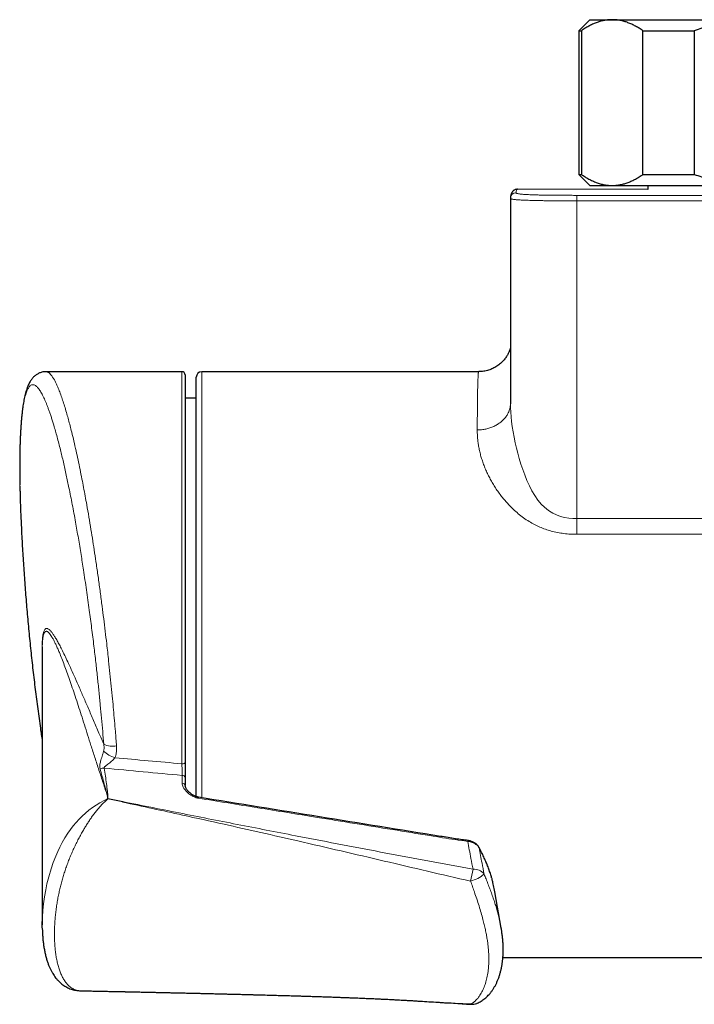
# Model space of a CAD drawing. Header units: millimetres. Extents: x 8 to 2427, y 12 to 2587.
# Tile 6 of 153: x 987 to 1048, y 524 to 613. Entities that reach past the tile are written whole.
import ezdxf

# ---------------------------------------------------------------- set-up
doc = ezdxf.new("R2010")
doc.units = ezdxf.units.MM

msp = doc.modelspace()

# ---------------------------------------------------------------- linework, layer by layer
at = {"color": 7, "linetype": 'Continuous', "lineweight": 30}
for p, q in [((1038.774, 613.129), (1037.774, 612.129)), ((1038.774, 613.129), (1040.783, 613.129)), ((1040.783, 613.129), (1053.774, 613.129)), ((1037.774, 612.129), (1037.774, 599.129)), ((1037.774, 612.129), (1038, 612.129)), ((1038, 612.129), (1038, 599.129)), ((1043.567, 612.129), (1048.206, 612.129)), ((1043.567, 599.129), (1043.567, 612.129)), ((1048.206, 612.129), (1048.206, 599.129)), ((1037.774, 599.129), (1038.774, 598.129)), ((1037.774, 599.129), (1038, 599.129)), ((1043.567, 599.129), (1048.206, 599.129)), ((1044.024, 597.765), (1032.215, 597.784)), ((1032.216, 597.778), (1032.215, 597.778)), ((1038.774, 598.129), (1040.783, 598.129)), ((1040.783, 598.129), (1053.774, 598.129)), ((1044.024, 598.129), (1044.024, 597.764)), ((1031.586, 597.003), (1031.584, 596.965)), ((1001.874, 581.284), (989.586, 581.284)), ((1002.174, 580.984), (1002.174, 545.913)), ((1028.713, 581.284), (1003.674, 581.284)), ((1003.174, 542.836), (1003.174, 580.784)), ((1003.174, 578.889), (1002.174, 578.898)), ((989.245, 556.136), (989.245, 531.249)), ((1002.174, 544.546), (1002.174, 543.839)), ((995.167, 542.662), (995.167, 542.808)), ((996.536, 542.36), (995.19, 542.639)), ((1029.922, 535.373), (1029.916, 535.396)), ((1030.75, 530.943), (1030.174, 534.234)), ((1030.746, 530.96), (1030.749, 530.943)), ((1030.903, 528.284), (1064.97, 528.284)), ((992.727, 525.276), (992.733, 525.276)), ((1023.194, 524.348), (1023.643, 524.321))]:
    msp.add_line(p, q, dxfattribs=at)
at = {"color": 252, "linetype": 'Continuous', "lineweight": 0}
for p, q in [((1037.584, 597.237), (1037.584, 596.737)), ((1117.774, 597.237), (1037.584, 597.237)), ((1117.774, 596.737), (1037.584, 596.737)), ((1001.874, 545.811), (1001.874, 581.284)), ((1003.674, 581.284), (1003.674, 542.734)), ((1037.586, 566.57), (1037.586, 567.994)), ((1037.586, 567.994), (1082.813, 567.994)), ((1082.785, 566.57), (1037.586, 566.57)), ((1001.9, 544.05), (1001.9, 544.758)), ((1029.924, 535.364), (1029.919, 535.385))]:
    msp.add_line(p, q, dxfattribs=at)
at = {"color": 252, "linetype": 'Continuous', "lineweight": 0, "flags": 128}
for points in [[(1031.585, 578.386), (1031.59, 578.031), (1031.608, 577.627), (1031.64, 577.206), (1031.686, 576.766), (1031.747, 576.311), (1031.823, 575.837), (1031.915, 575.347), (1032.021, 574.846), (1032.131, 574.378), (1032.253, 573.9), (1032.388, 573.418), (1032.536, 572.93), (1032.699, 572.437), (1032.878, 571.943), (1033.077, 571.449), (1033.298, 570.959), (1033.524, 570.516), (1033.778, 570.086), (1034.068, 569.667), (1034.396, 569.275), (1034.621, 569.051), (1034.862, 568.844), (1035.126, 568.653), (1035.407, 568.485), (1035.755, 568.32), (1036.108, 568.194), (1036.472, 568.101), (1036.853, 568.038), (1037.238, 568.003), (1037.586, 567.994), (1037.586, 567.994), (1037.586, 567.994)], [(1002.174, 545.913), (1002.168, 545.893), (1002.151, 545.874), (1002.123, 545.856), (1002.086, 545.841), (1002.04, 545.828), (1001.989, 545.819), (1001.932, 545.813), (1001.874, 545.811)], [(989.255, 531.627), (989.261, 531.935), (989.298, 532.528), (989.359, 533.136), (989.444, 533.763), (989.555, 534.403), (989.671, 534.953), (989.831, 535.592), (990.039, 536.295), (990.237, 536.874), (990.467, 537.46), (990.643, 537.864), (990.84, 538.278), (991.057, 538.692), (991.302, 539.117), (991.57, 539.538), (991.801, 539.865), (992.045, 540.184), (992.305, 540.495), (992.577, 540.792), (992.864, 541.078), (993.157, 541.345), (993.466, 541.602), (993.786, 541.843), (994.113, 542.067), (994.445, 542.274), (994.907, 542.531), (995.167, 542.662), (995.167, 542.662), (995.167, 542.662)], [(1027.983, 524.076), (1028.009, 524.054), (1028.025, 524.05)]]:
    msp.add_lwpolyline(points, dxfattribs=at)
at = {"color": 7, "linetype": 'Continuous', "lineweight": 30, "flags": 128}
msp.add_lwpolyline([(1028.736, 538.25), (1028.74, 538.242), (1028.749, 538.21)], dxfattribs=at)
at = {"color": 252, "linetype": 'Continuous', "lineweight": 0}
for centre, radius, start, end in [((1032.084, 596.965), 0.5, 89.97603, 175.63739), ((995.636, 549.301), 1.91, 244.33823, 279.85237), ((996.606, 548.897), 2.665, 227.01906, 252.81622), ((994.872, 543.698), 1.712, 90.41469, 103.54302), ((1001.919, 544.5), 0.259, 10.42114, 94.22584), ((1001.919, 543.792), 0.259, 10.42114, 94.22584), ((1030.163, 538.483), 2.462, 170.91648, 172.94302), ((1028.332, 535.185), 1.084, 36.18884, 96.85128), ((1044.333, 532.426), 16.581, 166.62301, 170.42469), ((1027.001, 538.544), 3.501, 286.29704, 309.05676), ((1028.161, 525.096), 1.035, 260.13372, 291.71705)]:
    msp.add_arc(centre, radius, start, end, dxfattribs=at)
at = {"color": 7, "linetype": 'Continuous', "lineweight": 30}
for centre, radius, start, end in [((1001.874, 580.984), 0.3, 360, 90), ((1003.674, 580.784), 0.5, 90, 180), ((1028.097, 525.248), 1.2, 266.55568, 291.88246)]:
    msp.add_arc(centre, radius, start, end, dxfattribs=at)
at = {"color": 252, "linetype": 'Continuous', "lineweight": 0}
for centre, major_axis, ratio, start_param, end_param in [((1134.637, 554.784), (311.723, -18.806), 0.059895, 4.254464, 4.276046), ((1134.55, 554.08), (311.722, -19.521), 0.062137, 4.251619, 4.276728)]:
    msp.add_ellipse(centre, major_axis=major_axis, ratio=ratio, start_param=start_param, end_param=end_param, dxfattribs=at)
at = {"color": 7, "linetype": 'Continuous', "lineweight": 30}
for points, knots in [([(1040.783, 613.129), (1040.751, 613.129), (1040.606, 613.127), (1040.35, 613.109), (1040.013, 613.055), (1039.676, 612.971), (1039.339, 612.858), (1039.002, 612.716), (1038.665, 612.546), (1038.33, 612.352), (1038.11, 612.203), (1038, 612.129)], [0, 0, 0, 0, 0.034085, 0.152699, 0.271315, 0.390844, 0.510376, 0.632431, 0.75449, 0.877243, 1, 1, 1, 1]), ([(1043.567, 612.129), (1043.457, 612.203), (1043.236, 612.352), (1042.9, 612.547), (1042.56, 612.719), (1042.213, 612.864), (1041.862, 612.98), (1041.505, 613.065), (1041.145, 613.119), (1040.904, 613.125), (1040.783, 613.129)], [0, 0, 0, 0, 0.122973, 0.245942, 0.369581, 0.493217, 0.619375, 0.745529, 0.872765, 1, 1, 1, 1]), ([(1053.774, 613.129), (1053.541, 613.126), (1053.077, 613.119), (1052.379, 613.069), (1051.683, 612.989), (1050.984, 612.877), (1050.285, 612.733), (1049.585, 612.56), (1048.891, 612.36), (1048.435, 612.206), (1048.206, 612.129)], [0, 0, 0, 0, 0.1226185, 0.2452381, 0.3688779, 0.4925208, 0.6189959, 0.7454751, 0.8727355, 1, 1, 1, 1]), ([(1038, 599.129), (1038.11, 599.054), (1038.331, 598.905), (1038.667, 598.71), (1039.007, 598.539), (1039.353, 598.394), (1039.705, 598.278), (1040.062, 598.193), (1040.422, 598.139), (1040.663, 598.132), (1040.783, 598.129)], [0, 0, 0, 0, 0.122973, 0.245942, 0.369581, 0.493217, 0.619375, 0.745529, 0.872765, 1, 1, 1, 1]), ([(1040.783, 598.129), (1040.816, 598.129), (1040.96, 598.13), (1041.217, 598.149), (1041.554, 598.203), (1041.891, 598.287), (1042.228, 598.4), (1042.565, 598.542), (1042.902, 598.712), (1043.237, 598.906), (1043.457, 599.054), (1043.567, 599.129)], [0, 0, 0, 0, 0.034085, 0.152699, 0.271315, 0.390844, 0.510376, 0.632431, 0.75449, 0.877243, 1, 1, 1, 1]), ([(1048.206, 599.129), (1048.427, 599.054), (1048.868, 598.905), (1049.541, 598.71), (1050.221, 598.539), (1050.914, 598.394), (1051.617, 598.278), (1052.331, 598.193), (1053.051, 598.139), (1053.533, 598.132), (1053.774, 598.129)], [0, 0, 0, 0, 0.122973, 0.245942, 0.369581, 0.493217, 0.619375, 0.745529, 0.872765, 1, 1, 1, 1]), ([(1032.216, 597.783), (1032.198, 597.783), (1032.151, 597.784), (1032.07, 597.768), (1031.98, 597.737), (1031.901, 597.693), (1031.835, 597.641), (1031.78, 597.585), (1031.735, 597.527), (1031.699, 597.465), (1031.668, 597.401), (1031.642, 597.33), (1031.62, 597.247), (1031.601, 597.144), (1031.59, 597.063), (1031.587, 597.009), (1031.586, 597.003)], [0, 0, 0, 0, 0.029919, 0.082214, 0.133909, 0.185611, 0.237986, 0.292247, 0.35012, 0.41377, 0.485966, 0.570567, 0.673516, 0.804851, 0.979886, 1, 1, 1, 1]), ([(1031.584, 596.964), (1031.584, 594.591), (1031.584, 589.788), (1031.585, 583.596), (1031.585, 579.776), (1031.585, 578.386)], [0, 0, 0, 0, 0.383163, 0.775447, 1, 1, 1, 1]), ([(1031.585, 583.438), (1031.583, 583.432), (1031.575, 583.402), (1031.555, 583.339), (1031.523, 583.246), (1031.484, 583.144), (1031.437, 583.033), (1031.379, 582.913), (1031.309, 582.783), (1031.225, 582.646), (1031.127, 582.504), (1031.015, 582.36), (1030.889, 582.218), (1030.751, 582.081), (1030.601, 581.951), (1030.441, 581.83), (1030.272, 581.719), (1030.095, 581.619), (1029.911, 581.531), (1029.713, 581.453), (1029.504, 581.388), (1029.284, 581.336), (1029.064, 581.303), (1028.873, 581.285), (1028.757, 581.286), (1028.713, 581.286)], [0, 0, 0, 0, 0.007784, 0.041761, 0.075613, 0.109925, 0.145453, 0.182829, 0.222491, 0.26459, 0.308946, 0.355135, 0.402665, 0.45111, 0.50016, 0.549604, 0.59931, 0.64919, 0.699189, 0.749272, 0.804888, 0.860001, 0.914466, 0.968316, 1, 1, 1, 1]), ([(989.587, 581.282), (989.564, 581.283), (989.49, 581.285), (989.364, 581.27), (989.212, 581.241), (989.067, 581.196), (988.929, 581.138), (988.799, 581.069), (988.679, 580.989), (988.566, 580.901), (988.461, 580.803), (988.363, 580.697), (988.27, 580.58), (988.181, 580.451), (988.096, 580.307), (988.012, 580.143), (987.929, 579.954), (987.849, 579.738), (987.774, 579.499), (987.705, 579.245), (987.644, 578.981), (987.591, 578.719), (987.544, 578.453), (987.501, 578.179), (987.46, 577.885), (987.423, 577.577), (987.389, 577.259), (987.358, 576.93), (987.33, 576.592), (987.306, 576.244), (987.284, 575.884), (987.265, 575.511), (987.249, 575.127), (987.235, 574.732), (987.224, 574.325), (987.215, 573.906), (987.209, 573.475), (987.206, 573.035), (987.205, 572.584), (987.207, 572.124), (987.212, 571.651), (987.216, 571.293), (987.22, 571.091), (987.221, 571.052)], [0, 0, 0, 0, 0.006398, 0.020854, 0.035214, 0.049553, 0.063973, 0.078596, 0.093566, 0.109056, 0.12528, 0.142496, 0.161024, 0.181265, 0.203709, 0.228677, 0.25741, 0.289232, 0.32302, 0.356762, 0.389602, 0.421582, 0.44945, 0.478787, 0.509055, 0.538922, 0.568428, 0.59759, 0.626407, 0.654863, 0.683337, 0.711807, 0.740159, 0.768428, 0.796649, 0.824855, 0.853075, 0.881333, 0.909265, 0.93729, 0.965378, 0.993486, 1, 1, 1, 1]), ([(987.223, 570.932), (987.225, 570.846), (987.227, 570.719), (987.23, 570.588), (987.231, 570.544)], [0, 0, 0, 0, 0.668926, 1, 1, 1, 1]), ([(987.232, 570.533), (987.233, 570.483), (987.238, 570.222), (987.252, 569.736), (987.273, 569.076), (987.3, 568.362), (987.324, 567.8), (987.341, 567.458), (987.344, 567.388)], [0, 0, 0, 0, 0.05168, 0.264129, 0.477466, 0.690803, 0.936769, 1, 1, 1, 1]), ([(987.346, 567.388), (987.358, 567.127), (987.396, 566.279), (987.479, 564.843), (987.593, 563.08), (987.723, 561.319), (987.868, 559.558), (988.03, 557.799), (988.207, 556.041), (988.4, 554.285), (988.608, 552.53), (988.832, 550.778), (989.044, 549.219), (989.188, 548.245), (989.245, 547.854)], [0, 0, 0, 0, 0.039844, 0.129795, 0.219752, 0.309715, 0.399684, 0.489659, 0.579639, 0.669625, 0.759617, 0.849613, 0.939615, 1, 1, 1, 1]), ([(989.248, 556.401), (989.246, 556.332), (989.245, 556.247), (989.245, 556.152), (989.245, 556.136)], [0, 0, 0, 0, 0.821083, 1, 1, 1, 1]), ([(1002.174, 545.913), (1002.174, 545.843), (1002.174, 545.702), (1002.174, 545.482), (1002.174, 545.26), (1002.174, 545.045), (1002.174, 544.842), (1002.174, 544.675), (1002.174, 544.583), (1002.174, 544.546)], [0, 0, 0, 0, 0.147544, 0.299359, 0.446905, 0.598746, 0.745965, 0.89749, 1, 1, 1, 1]), ([(1003.388, 542.78), (1003.35, 542.788), (1003.277, 542.804), (1003.17, 542.837), (1003.064, 542.88), (1002.952, 542.934), (1002.837, 543.001), (1002.722, 543.08), (1002.607, 543.172), (1002.5, 543.271), (1002.404, 543.373), (1002.324, 543.474), (1002.261, 543.572), (1002.219, 543.656), (1002.2, 543.706), (1002.185, 543.762), (1002.177, 543.809), (1002.175, 543.849), (1002.175, 543.854)], [0, 0, 0, 0, 0.054991, 0.105553, 0.160447, 0.223778, 0.292322, 0.36623, 0.446471, 0.533425, 0.611487, 0.692915, 0.770055, 0.844117, 0.878664, 0.912655, 0.988714, 1, 1, 1, 1]), ([(995.167, 542.808), (995.167, 542.813), (995.165, 542.835), (995.157, 542.866), (995.15, 542.891), (995.148, 542.901)], [0, 0, 0, 0, 0.185058, 0.68031, 1, 1, 1, 1]), ([(995.167, 542.662), (995.168, 542.659), (995.168, 542.654), (995.172, 542.647), (995.179, 542.642), (995.185, 542.64), (995.189, 542.639), (995.19, 542.639)], [0, 0, 0, 0, 0.297265, 0.515586, 0.735337, 0.929538, 1, 1, 1, 1]), ([(1027.732, 538.871), (1027.564, 538.893), (1027.191, 538.941), (1026.594, 539.026), (1025.935, 539.133), (1018.193, 540.386), (1010.676, 541.602), (1003.388, 542.781)], [0, 0, 0, 0, 0.02062, 0.045703, 0.07337, 0.101811, 1, 1, 1, 1]), ([(1028.734, 538.249), (1028.73, 538.258), (1028.708, 538.302), (1028.656, 538.375), (1028.578, 538.468), (1028.486, 538.554), (1028.382, 538.632), (1028.267, 538.702), (1028.144, 538.762), (1028.013, 538.811), (1027.877, 538.847), (1027.782, 538.867), (1027.734, 538.871), (1027.732, 538.871)], [0, 0, 0, 0, 0.0276595, 0.1286715, 0.2331355, 0.3397897, 0.4463359, 0.5555258, 0.665099, 0.7743263, 0.885242, 0.9965486, 1, 1, 1, 1]), ([(1029.907, 535.422), (1029.893, 535.472), (1029.844, 535.656), (1029.742, 535.973), (1029.601, 536.374), (1029.443, 536.777), (1029.269, 537.182), (1029.077, 537.591), (1028.901, 537.943), (1028.783, 538.159), (1028.74, 538.238)], [0, 0, 0, 0, 0.052962, 0.192705, 0.333656, 0.476012, 0.619971, 0.765753, 0.914386, 1, 1, 1, 1]), ([(1029.917, 535.392), (1029.917, 535.391), (1029.918, 535.389), (1029.919, 535.387), (1029.919, 535.385)], [0, 0, 0, 0, 0.269736, 1, 1, 1, 1]), ([(1030.171, 534.233), (1030.155, 534.326), (1030.109, 534.599), (1030.024, 534.977), (1029.95, 535.265), (1029.924, 535.364)], [0, 0, 0, 0, 0.250972, 0.742226, 1, 1, 1, 1]), ([(989.25, 530.961), (989.248, 531.03), (989.242, 531.247), (989.249, 531.473), (989.255, 531.627)], [0, 0, 0, 0, 0.318485, 1, 1, 1, 1]), ([(989.249, 530.948), (989.252, 530.83), (989.258, 530.569), (989.282, 530.174), (989.319, 529.766), (989.369, 529.374), (989.431, 528.997), (989.506, 528.635), (989.592, 528.287), (989.688, 527.965), (989.79, 527.673), (989.895, 527.412), (990.006, 527.17), (990.125, 526.946), (990.25, 526.739), (990.381, 526.547), (990.524, 526.363), (990.679, 526.189), (990.847, 526.024), (991.016, 525.882), (991.189, 525.755), (991.367, 525.644), (991.557, 525.544), (991.751, 525.461), (991.95, 525.392), (992.153, 525.339), (992.343, 525.304), (992.521, 525.284), (992.645, 525.274), (992.715, 525.274), (992.727, 525.274)], [0, 0, 0, 0, 0.045177, 0.100466, 0.15457, 0.207556, 0.259492, 0.310436, 0.360454, 0.410279, 0.452289, 0.492053, 0.529757, 0.565593, 0.599755, 0.632439, 0.66384, 0.697458, 0.72982, 0.761087, 0.788227, 0.817171, 0.845319, 0.872872, 0.900042, 0.927024, 0.953972, 0.973917, 0.995602, 1, 1, 1, 1]), ([(1028.543, 524.136), (1028.56, 524.142), (1028.633, 524.169), (1028.762, 524.232), (1028.931, 524.325), (1029.102, 524.437), (1029.268, 524.564), (1029.431, 524.705), (1029.588, 524.862), (1029.741, 525.035), (1029.888, 525.223), (1030.028, 525.427), (1030.161, 525.646), (1030.285, 525.879), (1030.4, 526.127), (1030.505, 526.387), (1030.6, 526.66), (1030.683, 526.945), (1030.755, 527.241), (1030.815, 527.548), (1030.863, 527.865), (1030.899, 528.191), (1030.922, 528.525), (1030.933, 528.866), (1030.93, 529.213), (1030.915, 529.569), (1030.887, 529.932), (1030.847, 530.302), (1030.8, 530.644), (1030.761, 530.865), (1030.745, 530.96)], [0, 0, 0, 0, 0.007774, 0.03309, 0.061788, 0.091173, 0.121415, 0.152605, 0.184812, 0.218068, 0.252371, 0.287678, 0.323917, 0.360994, 0.398802, 0.437166, 0.476125, 0.515669, 0.555705, 0.596142, 0.636887, 0.677854, 0.718963, 0.76014, 0.801318, 0.842742, 0.884779, 0.926819, 0.968727, 1, 1, 1, 1]), ([(992.733, 525.273), (992.855, 525.271), (993.174, 525.264), (993.673, 525.254), (994.213, 525.243), (994.703, 525.233), (995.143, 525.224), (995.533, 525.216), (995.872, 525.209), (996.162, 525.203), (996.392, 525.198), (996.569, 525.195), (996.696, 525.192), (996.788, 525.19), (996.854, 525.189), (996.911, 525.187), (996.993, 525.186), (997.119, 525.183), (997.294, 525.179), (997.502, 525.175), (997.726, 525.17), (997.955, 525.165), (998.468, 525.154), (999.034, 525.142), (999.651, 525.128), (1000.031, 525.12), (1000.408, 525.112), (1000.776, 525.103), (1001.091, 525.096), (1001.342, 525.091), (1001.525, 525.086), (1001.68, 525.083), (1001.83, 525.08), (1001.996, 525.076), (1002.194, 525.071), (1002.435, 525.066), (1002.719, 525.059), (1003.048, 525.051), (1003.399, 525.043), (1003.753, 525.035), (1004.157, 525.025), (1004.599, 525.015), (1005.071, 525.003), (1005.502, 524.993), (1005.915, 524.983), (1006.341, 524.972), (1006.804, 524.96), (1007.218, 524.95), (1007.571, 524.941), (1007.834, 524.934), (1008.071, 524.928), (1008.268, 524.922), (1008.423, 524.918), (1008.545, 524.915), (1008.66, 524.912), (1008.798, 524.908), (1008.974, 524.904), (1009.185, 524.898), (1009.785, 524.882), (1010.757, 524.855), (1011.765, 524.825), (1012.435, 524.805), (1012.76, 524.795), (1013.054, 524.786), (1013.309, 524.778), (1013.544, 524.771), (1013.807, 524.762), (1014.13, 524.752), (1014.517, 524.739), (1014.944, 524.725), (1015.403, 524.709), (1015.806, 524.695), (1016.126, 524.683), (1016.335, 524.675), (1016.49, 524.67), (1016.611, 524.665), (1016.73, 524.661), (1016.879, 524.655), (1017.065, 524.648), (1017.284, 524.64), (1017.53, 524.63), (1017.79, 524.62), (1018.051, 524.609), (1018.304, 524.599), (1018.652, 524.584), (1019.084, 524.565), (1019.568, 524.544), (1019.982, 524.524), (1020.326, 524.508), (1020.629, 524.493), (1020.896, 524.479), (1021.153, 524.466), (1021.421, 524.451), (1021.725, 524.435), (1022.067, 524.416), (1022.439, 524.395), (1022.886, 524.369), (1023.291, 524.344), (1023.562, 524.324), (1023.643, 524.319)], [0, 0, 0, 0, 0.011885, 0.031032, 0.048545, 0.064429, 0.078685, 0.091318, 0.102329, 0.111722, 0.119498, 0.124744, 0.12887, 0.131875, 0.133761, 0.1352, 0.137499, 0.141741, 0.147443, 0.154513, 0.161898, 0.169296, 0.176707, 0.211807, 0.224281, 0.236619, 0.248822, 0.260893, 0.272436, 0.279461, 0.285382, 0.290203, 0.294569, 0.299938, 0.306365, 0.313848, 0.323297, 0.334019, 0.345835, 0.357388, 0.368396, 0.38511, 0.400396, 0.414258, 0.426966, 0.4406, 0.455596, 0.471947, 0.480865, 0.489811, 0.497527, 0.50389, 0.508903, 0.512568, 0.515721, 0.520149, 0.525874, 0.532893, 0.540557, 0.58413, 0.627266, 0.638322, 0.649133, 0.658717, 0.666894, 0.673822, 0.681471, 0.692396, 0.705148, 0.71902, 0.733819, 0.749531, 0.758035, 0.764786, 0.769762, 0.77301, 0.776504, 0.781313, 0.787432, 0.794411, 0.802546, 0.811193, 0.81959, 0.827737, 0.835636, 0.853271, 0.869511, 0.882305, 0.893292, 0.902845, 0.91167, 0.919103, 0.927758, 0.937627, 0.948704, 0.96098, 0.973723, 0.992114, 1, 1, 1, 1]), ([(1023.198, 524.347), (1023.742, 524.313), (1025.35, 524.211), (1026.959, 524.115), (1028.025, 524.051)], [0, 0, 0, 0, 0.338004, 1, 1, 1, 1])]:
    msp.add_open_spline(points, degree=3, knots=knots, dxfattribs=at)
at = {"color": 252, "linetype": 'Continuous', "lineweight": 0}
for points, knots in [([(1032.215, 597.778), (1032.206, 597.779), (1032.175, 597.784), (1032.138, 597.734), (1032.102, 597.635), (1032.09, 597.522), (1032.084, 597.465)], [0, 0, 0, 0, 0.134187, 0.422715, 0.711308, 1, 1, 1, 1]), ([(1037.584, 596.737), (1037.584, 596.737), (1037.364, 596.737), (1036.924, 596.738), (1036.318, 596.74), (1035.794, 596.743), (1035.354, 596.746), (1034.967, 596.75), (1034.607, 596.755), (1034.274, 596.761), (1033.95, 596.767), (1033.636, 596.774), (1033.336, 596.783), (1033.053, 596.792), (1032.794, 596.803), (1032.562, 596.814), (1032.358, 596.826), (1032.182, 596.839), (1032.034, 596.853), (1031.908, 596.867), (1031.804, 596.882), (1031.716, 596.898), (1031.641, 596.918), (1031.593, 596.941), (1031.584, 596.957), (1031.584, 596.965), (1031.584, 596.965)], [0, 0, 0, 0, 0.000006, 0.066783, 0.133738, 0.184581, 0.227102, 0.269761, 0.305759, 0.341751, 0.37814, 0.414523, 0.451972, 0.489415, 0.527655, 0.565898, 0.60429, 0.643176, 0.682071, 0.721364, 0.764202, 0.807205, 0.859032, 0.92939, 0.999994, 1, 1, 1, 1]), ([(1031.585, 578.42), (1031.585, 580.48), (1031.585, 584.601), (1031.584, 590.783), (1031.584, 594.905), (1031.584, 596.965)], [0, 0, 0, 0, 0.333333, 0.666662, 1, 1, 1, 1]), ([(1032.084, 597.465), (1032.086, 597.458), (1032.089, 597.444), (1032.126, 597.423), (1032.193, 597.402), (1032.288, 597.382), (1032.403, 597.365), (1032.527, 597.35), (1032.679, 597.335), (1032.863, 597.321), (1033.081, 597.308), (1033.332, 597.295), (1033.615, 597.284), (1033.925, 597.274), (1034.256, 597.266), (1034.603, 597.259), (1034.961, 597.253), (1035.387, 597.248), (1035.884, 597.243), (1036.448, 597.24), (1037.016, 597.238), (1037.395, 597.238), (1037.584, 597.238)], [0, 0, 0, 0, 0.062514, 0.125018, 0.187524, 0.250021, 0.291692, 0.33336, 0.375023, 0.416686, 0.458344, 0.5, 0.541656, 0.583313, 0.624977, 0.666639, 0.708306, 0.749977, 0.812475, 0.874981, 0.937486, 1, 1, 1, 1]), ([(989.587, 581.277), (989.606, 581.279), (989.671, 581.285), (989.785, 581.231), (989.928, 581.121), (990.069, 580.962), (990.207, 580.764), (990.34, 580.537), (990.469, 580.288), (990.615, 579.971), (990.779, 579.574), (990.957, 579.096), (991.131, 578.582), (991.301, 578.043), (991.463, 577.493), (991.616, 576.941), (991.762, 576.391), (991.925, 575.747), (992.105, 574.997), (992.297, 574.159), (992.482, 573.306), (992.659, 572.454), (992.825, 571.621), (992.98, 570.815), (993.125, 570.036), (993.286, 569.146), (993.461, 568.139), (993.643, 567.044), (993.817, 565.961), (993.981, 564.901), (994.148, 563.779), (994.319, 562.593), (994.492, 561.333), (994.653, 560.112), (994.803, 558.934), (994.941, 557.804), (995.06, 556.789), (995.162, 555.893), (995.261, 554.994), (995.37, 553.97), (995.487, 552.823), (995.594, 551.729), (995.69, 550.689), (995.777, 549.706), (995.851, 548.834), (995.912, 548.072), (995.946, 547.637), (995.963, 547.419)], [0, 0, 0, 0, 0.0109008, 0.037445, 0.0614108, 0.0853767, 0.1087626, 0.1287252, 0.1486945, 0.1686571, 0.1953375, 0.2220179, 0.2461037, 0.2701895, 0.2936909, 0.313601, 0.3335178, 0.3534279, 0.3800328, 0.4066377, 0.4306506, 0.4546634, 0.4780916, 0.4978184, 0.5175517, 0.5372786, 0.5636337, 0.5899888, 0.6137721, 0.6375553, 0.6607576, 0.6874003, 0.7140591, 0.7407017, 0.763907, 0.787123, 0.8103282, 0.826087, 0.8418458, 0.8651603, 0.8884856, 0.9118, 0.9320478, 0.9523028, 0.9725505, 0.9862753, 1, 1, 1, 1]), ([(1028.585, 576.016), (1028.586, 576.232), (1028.588, 576.664), (1028.592, 577.265), (1028.596, 577.833), (1028.601, 578.362), (1028.607, 578.854), (1028.614, 579.304), (1028.621, 579.713), (1028.629, 580.065), (1028.638, 580.365), (1028.647, 580.617), (1028.657, 580.83), (1028.667, 580.992), (1028.676, 581.111), (1028.686, 581.196), (1028.696, 581.252), (1028.705, 581.281), (1028.711, 581.282), (1028.713, 581.283)], [0, 0, 0, 0, 0.064566, 0.129447, 0.19444, 0.260104, 0.325886, 0.39235, 0.458935, 0.525853, 0.5867, 0.647546, 0.708768, 0.769989, 0.819471, 0.868952, 0.918634, 0.968317, 1, 1, 1, 1]), ([(994.809, 547.58), (994.778, 547.963), (994.714, 548.737), (994.609, 549.922), (994.494, 551.144), (994.37, 552.394), (994.234, 553.678), (994.111, 554.788), (994.003, 555.72), (993.912, 556.488), (993.815, 557.278), (993.713, 558.089), (993.608, 558.898), (993.495, 559.744), (993.374, 560.625), (993.244, 561.54), (993.111, 562.446), (992.985, 563.281), (992.866, 564.043), (992.753, 564.758), (992.634, 565.484), (992.51, 566.223), (992.385, 566.949), (992.252, 567.701), (992.111, 568.472), (991.963, 569.261), (991.813, 570.031), (991.672, 570.728), (991.542, 571.356), (991.418, 571.937), (991.29, 572.518), (991.158, 573.099), (991.026, 573.661), (990.887, 574.231), (990.742, 574.805), (990.591, 575.377), (990.441, 575.921), (990.303, 576.394), (990.178, 576.802), (990.067, 577.153), (989.956, 577.486), (989.848, 577.795), (989.743, 578.081), (989.641, 578.344), (989.54, 578.59), (989.437, 578.824), (989.334, 579.044), (989.23, 579.248), (989.127, 579.431), (989.026, 579.593), (988.927, 579.733), (988.826, 579.856), (988.725, 579.957), (988.623, 580.035), (988.524, 580.085), (988.422, 580.11), (988.32, 580.104), (988.216, 580.061), (988.117, 579.981), (988.029, 579.873), (987.951, 579.746), (987.881, 579.604), (987.813, 579.434), (987.745, 579.232), (987.682, 579.004), (987.618, 578.737), (987.557, 578.427), (987.497, 578.068), (987.443, 577.675), (987.398, 577.28), (987.36, 576.893), (987.329, 576.51), (987.3, 576.094), (987.274, 575.642), (987.252, 575.168), (987.233, 574.647), (987.219, 574.076), (987.209, 573.451), (987.205, 572.798), (987.207, 572.169), (987.213, 571.571), (987.22, 571.045), (987.228, 570.693), (987.232, 570.533)], [0, 0, 0, 0, 0.016954, 0.034313, 0.051712, 0.069891, 0.088115, 0.106759, 0.117407, 0.128065, 0.139737, 0.151409, 0.163129, 0.174849, 0.18836, 0.201872, 0.215457, 0.229043, 0.239786, 0.250539, 0.262316, 0.274092, 0.285917, 0.297742, 0.311374, 0.325006, 0.338713, 0.35242, 0.363265, 0.37412, 0.386008, 0.397896, 0.409833, 0.42177, 0.435533, 0.449296, 0.463136, 0.476976, 0.487456, 0.497936, 0.50845, 0.518964, 0.528924, 0.538883, 0.548872, 0.55886, 0.569595, 0.58033, 0.591101, 0.601873, 0.612686, 0.62351, 0.635364, 0.647218, 0.659123, 0.671028, 0.684756, 0.698483, 0.71229, 0.726097, 0.73679, 0.747492, 0.759214, 0.770937, 0.782709, 0.794481, 0.808056, 0.82163, 0.835283, 0.848936, 0.859503, 0.870078, 0.881661, 0.893244, 0.904876, 0.916508, 0.92992, 0.943333, 0.956821, 0.97031, 0.9808, 0.991299, 1, 1, 1, 1]), ([(1028.585, 576.016), (1028.716, 576.02), (1028.978, 576.028), (1029.364, 576.091), (1029.737, 576.192), (1030.091, 576.331), (1030.418, 576.506), (1030.714, 576.714), (1030.974, 576.951), (1031.192, 577.213), (1031.366, 577.496), (1031.491, 577.795), (1031.571, 578.105), (1031.58, 578.315), (1031.585, 578.42)], [0, 0, 0, 0, 0.083333, 0.166667, 0.25, 0.333333, 0.416667, 0.5, 0.583333, 0.666667, 0.75, 0.833333, 0.916667, 1, 1, 1, 1]), ([(1037.586, 566.57), (1037.392, 566.573), (1037.003, 566.579), (1036.42, 566.633), (1035.838, 566.724), (1035.278, 566.854), (1034.743, 567.022), (1034.236, 567.222), (1033.745, 567.457), (1033.253, 567.737), (1032.766, 568.062), (1032.287, 568.433), (1031.836, 568.833), (1031.439, 569.231), (1031.091, 569.619), (1030.785, 569.993), (1030.5, 570.375), (1030.233, 570.766), (1029.986, 571.163), (1029.758, 571.566), (1029.551, 571.971), (1029.364, 572.378), (1029.195, 572.791), (1029.046, 573.208), (1028.917, 573.627), (1028.81, 574.041), (1028.725, 574.452), (1028.66, 574.855), (1028.615, 575.252), (1028.588, 575.64), (1028.586, 575.891), (1028.585, 576.016)], [0, 0, 0, 0, 0.033965, 0.068361, 0.102751, 0.137648, 0.169811, 0.202386, 0.234963, 0.267949, 0.305227, 0.34274, 0.380894, 0.419232, 0.451101, 0.482971, 0.515265, 0.547559, 0.58045, 0.613341, 0.646629, 0.679917, 0.713625, 0.748809, 0.783994, 0.819542, 0.855091, 0.891123, 0.927155, 0.963551, 1, 1, 1, 1]), ([(989.245, 555.596), (989.243, 555.667), (989.237, 555.83), (989.232, 556.107), (989.232, 556.423), (989.24, 556.741), (989.256, 557.027), (989.279, 557.272), (989.309, 557.48), (989.345, 557.651), (989.387, 557.79), (989.438, 557.905), (989.501, 557.994), (989.576, 558.048), (989.663, 558.061), (989.759, 558.034), (989.865, 557.965), (989.977, 557.861), (990.103, 557.714), (990.246, 557.517), (990.414, 557.256), (990.598, 556.942), (990.799, 556.57), (991.023, 556.133), (991.272, 555.625), (991.559, 555.017), (991.871, 554.336), (992.226, 553.546), (992.61, 552.677), (993.03, 551.712), (993.476, 550.684), (993.946, 549.591), (994.392, 548.553), (994.684, 547.87), (994.809, 547.58)], [0, 0, 0, 0, 0.0085305, 0.0195414, 0.0354923, 0.0515865, 0.0678397, 0.0842283, 0.1001251, 0.1161198, 0.1322103, 0.1483736, 0.1683358, 0.189825, 0.211404, 0.2353973, 0.2594666, 0.2835873, 0.3077556, 0.3381143, 0.3685328, 0.4035307, 0.4385854, 0.4745838, 0.5176609, 0.5607936, 0.6106599, 0.6605836, 0.7173915, 0.7742599, 0.8336931, 0.8943547, 0.9550701, 1, 1, 1, 1]), ([(995.148, 542.901), (995.015, 543.294), (994.75, 544.081), (994.372, 545.234), (994.006, 546.367), (993.667, 547.428), (993.351, 548.42), (993.057, 549.342), (992.772, 550.235), (992.494, 551.098), (992.225, 551.917), (991.964, 552.699), (991.714, 553.427), (991.472, 554.112), (991.24, 554.744), (991.015, 555.332), (990.817, 555.822), (990.645, 556.226), (990.496, 556.554), (990.354, 556.849), (990.218, 557.109), (990.089, 557.331), (989.965, 557.515), (989.855, 557.649), (989.757, 557.739), (989.669, 557.789), (989.586, 557.801), (989.509, 557.769), (989.446, 557.695), (989.395, 557.59), (989.355, 557.466), (989.32, 557.307), (989.294, 557.133), (989.275, 556.958), (989.263, 556.793), (989.254, 556.608), (989.249, 556.477), (989.248, 556.403), (989.248, 556.401)], [0, 0, 0, 0, 0.049301, 0.098628, 0.147977, 0.197348, 0.240377, 0.283087, 0.325813, 0.367471, 0.409149, 0.449004, 0.488883, 0.526664, 0.564477, 0.60086, 0.63729, 0.663279, 0.688776, 0.714301, 0.738689, 0.763115, 0.786637, 0.810214, 0.829551, 0.848939, 0.868289, 0.88772, 0.907194, 0.920929, 0.934724, 0.948737, 0.96284, 0.971992, 0.981176, 0.990485, 0.999793, 1, 1, 1, 1]), ([(994.789, 546.948), (994.799, 546.993), (994.827, 547.118), (994.839, 547.331), (994.819, 547.496), (994.809, 547.58)], [0, 0, 0, 0, 0.218995, 0.604223, 1, 1, 1, 1]), ([(995.963, 547.419), (995.967, 547.351), (995.974, 547.212), (995.965, 547.004), (995.94, 546.795), (995.895, 546.576), (995.845, 546.43), (995.818, 546.351)], [0, 0, 0, 0, 0.1896166, 0.3802856, 0.5744782, 0.7699964, 1, 1, 1, 1]), ([(994.471, 545.363), (994.462, 545.402), (994.446, 545.475), (994.442, 545.587), (994.452, 545.714), (994.479, 545.862), (994.525, 546.048), (994.586, 546.26), (994.656, 546.489), (994.714, 546.683), (994.758, 546.833), (994.778, 546.909), (994.789, 546.948)], [0, 0, 0, 0, 0.088883, 0.1665093, 0.2448147, 0.3561036, 0.4684331, 0.6094064, 0.7526313, 0.8741551, 0.9366965, 1, 1, 1, 1]), ([(995.818, 546.351), (995.774, 546.298), (995.683, 546.19), (995.52, 546.041), (995.343, 545.897), (995.181, 545.776), (995.042, 545.671), (994.947, 545.593), (994.884, 545.525), (994.855, 545.472), (994.852, 545.434), (994.858, 545.415), (994.859, 545.41)], [0, 0, 0, 0, 0.146289, 0.297669, 0.457208, 0.618996, 0.725526, 0.833266, 0.894046, 0.945844, 0.985479, 1, 1, 1, 1]), ([(995.148, 542.901), (995.145, 542.911), (995.134, 542.966), (995.096, 543.112), (995.001, 543.462), (994.785, 544.233), (994.599, 544.903), (994.471, 545.363)], [0, 0, 0, 0, 0.012597, 0.065557, 0.175568, 0.43477, 1, 1, 1, 1]), ([(994.859, 545.41), (994.924, 544.938), (995.019, 544.248), (995.127, 543.467), (995.171, 543.113), (995.184, 542.953), (995.185, 542.875), (995.181, 542.838), (995.175, 542.818), (995.17, 542.811), (995.167, 542.808)], [0, 0, 0, 0, 0.544023, 0.793761, 0.90004, 0.951498, 0.977185, 0.990272, 0.995229, 1, 1, 1, 1]), ([(1001.9, 544.758), (1001.9, 544.786), (1001.898, 544.856), (1001.896, 544.984), (1001.892, 545.139), (1001.888, 545.306), (1001.884, 545.475), (1001.879, 545.647), (1001.875, 545.756), (1001.874, 545.811)], [0, 0, 0, 0, 0.102362, 0.249465, 0.400883, 0.548475, 0.700357, 0.848052, 1, 1, 1, 1]), ([(1003.367, 542.696), (1003.336, 542.702), (1003.237, 542.72), (1003.075, 542.771), (1002.878, 542.857), (1002.686, 542.968), (1002.503, 543.1), (1002.315, 543.265), (1002.133, 543.465), (1001.997, 543.68), (1001.916, 543.877), (1001.905, 543.993), (1001.9, 544.05)], [0, 0, 0, 0, 0.0382729, 0.122934, 0.2077591, 0.3090389, 0.4107866, 0.5122897, 0.6575188, 0.8025454, 0.901395, 1, 1, 1, 1]), ([(995.19, 542.639), (995.19, 542.639), (995.103, 542.562), (994.927, 542.406), (994.669, 542.15), (994.419, 541.879), (994.177, 541.592), (993.942, 541.293), (993.718, 540.987), (993.506, 540.679), (993.304, 540.367), (993.106, 540.047), (992.901, 539.697), (992.69, 539.321), (992.471, 538.909), (992.257, 538.483), (992.05, 538.044), (991.855, 537.601), (991.673, 537.155), (991.504, 536.71), (991.346, 536.267), (991.202, 535.824), (991.068, 535.378), (990.945, 534.931), (990.834, 534.479), (990.734, 534.029), (990.641, 533.559), (990.559, 533.073), (990.488, 532.572), (990.431, 532.076), (990.389, 531.586), (990.355, 530.996), (990.343, 530.416), (990.355, 529.846), (990.381, 529.383), (990.422, 528.931), (990.479, 528.491), (990.554, 528.064), (990.648, 527.651), (990.762, 527.256), (990.894, 526.891), (991.043, 526.558), (991.21, 526.258), (991.401, 525.986), (991.587, 525.778), (991.762, 525.625), (991.916, 525.516), (992.08, 525.425), (992.25, 525.355), (992.427, 525.306), (992.586, 525.278), (992.689, 525.277), (992.727, 525.276)], [0, 0, 0, 0, 0.0000023, 0.016285, 0.0323427, 0.0484663, 0.0640868, 0.0797778, 0.0952519, 0.1095823, 0.1239737, 0.1384274, 0.1529433, 0.1702459, 0.1876359, 0.2061726, 0.2249451, 0.2437939, 0.2629604, 0.2821903, 0.3013975, 0.3209843, 0.3406122, 0.3610367, 0.3814956, 0.4026007, 0.4237336, 0.4478802, 0.4723133, 0.4967761, 0.5216852, 0.546621, 0.5880055, 0.613907, 0.6398354, 0.6658508, 0.6918978, 0.718331, 0.7448038, 0.771413, 0.7980776, 0.8229628, 0.8479147, 0.872958, 0.8982009, 0.9140048, 0.9298454, 0.9453129, 0.9608218, 0.9758595, 0.9909433, 1, 1, 1, 1]), ([(1003.388, 542.78), (1003.388, 542.78), (1003.387, 542.783), (1003.383, 542.77), (1003.377, 542.743), (1003.37, 542.712), (1003.367, 542.696)], [0, 0, 0, 0, 0.081709, 0.387806, 0.693903, 1, 1, 1, 1]), ([(1027.72, 538.785), (1027.34, 538.837), (1026.58, 538.942), (1025.444, 539.123), (1023.553, 539.431), (1019.77, 540.042), (1014.578, 540.883), (1009.626, 541.684), (1006.049, 542.263), (1004.261, 542.552), (1003.367, 542.696)], [0, 0, 0, 0, 0.046625, 0.0932601, 0.1398962, 0.2797067, 0.5593276, 0.7796638, 0.8898319, 1, 1, 1, 1]), ([(1027.983, 535.184), (1026.68, 535.486), (1024.074, 536.09), (1020.17, 537.009), (1016.266, 537.924), (1012.551, 538.786), (1009.023, 539.591), (1005.545, 540.371), (1001.372, 541.293), (998.312, 541.954), (996.504, 542.345)], [0, 0, 0, 0, 0.1241014, 0.2482129, 0.3723488, 0.4964916, 0.6026321, 0.7087746, 0.8279774, 1, 1, 1, 1]), ([(996.517, 542.383), (998.331, 542.021), (1001.894, 541.309), (1007.209, 540.26), (1013.329, 539.066), (1020.325, 537.726), (1025.577, 536.75), (1028.202, 536.262)], [0, 0, 0, 0, 0.172091, 0.337898, 0.503708, 0.751849, 1, 1, 1, 1]), ([(1028.202, 536.262), (1028.139, 536.592), (1027.979, 537.434), (1027.818, 538.275), (1027.72, 538.785)], [0, 0, 0, 0, 0.392821, 1, 1, 1, 1]), ([(1028.749, 538.21), (1028.72, 538.255), (1028.663, 538.346), (1028.54, 538.467), (1028.393, 538.573), (1028.224, 538.662), (1028.037, 538.729), (1027.866, 538.769), (1027.759, 538.781), (1027.72, 538.785)], [0, 0, 0, 0, 0.151592, 0.303198, 0.453949, 0.604711, 0.75877, 0.912831, 1, 1, 1, 1]), ([(1028.749, 538.21), (1028.838, 537.747), (1028.991, 536.952), (1029.143, 536.157), (1029.207, 535.826)], [0, 0, 0, 0, 0.583182, 1, 1, 1, 1]), ([(1029.919, 535.385), (1029.848, 535.621), (1029.707, 536.096), (1029.432, 536.804), (1029.117, 537.51), (1028.872, 537.977), (1028.749, 538.21)], [0, 0, 0, 0, 0.248542, 0.4977, 0.748592, 1, 1, 1, 1]), ([(1029.207, 535.826), (1029.265, 535.68), (1029.382, 535.388), (1029.558, 534.939), (1029.732, 534.48), (1029.904, 534.011), (1030.066, 533.546), (1030.216, 533.085), (1030.355, 532.629), (1030.48, 532.177), (1030.59, 531.731), (1030.68, 531.324), (1030.726, 531.07), (1030.746, 530.96)], [0, 0, 0, 0, 0.084213, 0.168666, 0.261731, 0.355067, 0.449112, 0.543383, 0.638517, 0.73385, 0.829834, 0.926001, 1, 1, 1, 1]), ([(1027.983, 524.076), (1028.053, 524.112), (1028.191, 524.183), (1028.379, 524.331), (1028.548, 524.497), (1028.693, 524.671), (1028.827, 524.859), (1028.948, 525.056), (1029.094, 525.331), (1029.252, 525.702), (1029.406, 526.187), (1029.523, 526.717), (1029.59, 527.205), (1029.622, 527.634), (1029.635, 527.99), (1029.633, 528.357), (1029.617, 528.735), (1029.587, 529.125), (1029.543, 529.525), (1029.484, 529.936), (1029.411, 530.361), (1029.323, 530.801), (1029.219, 531.256), (1029.091, 531.763), (1028.934, 532.325), (1028.747, 532.944), (1028.544, 533.575), (1028.345, 534.16), (1028.157, 534.697), (1028.041, 535.022), (1027.983, 535.184)], [0, 0, 0, 0, 0.03699, 0.073981, 0.104698, 0.135415, 0.163107, 0.190799, 0.218649, 0.270239, 0.322444, 0.374652, 0.427467, 0.457769, 0.488218, 0.518666, 0.549427, 0.580188, 0.611267, 0.642347, 0.673584, 0.705957, 0.738538, 0.771119, 0.812843, 0.854648, 0.896436, 0.938137, 0.969025, 1, 1, 1, 1]), ([(1023.643, 524.321), (1024.154, 524.29), (1025.6, 524.2), (1027.047, 524.125), (1027.983, 524.076)], [0, 0, 0, 0, 0.353304, 1, 1, 1, 1])]:
    msp.add_open_spline(points, degree=3, knots=knots, dxfattribs=at)
msp.add_open_spline([(1037.584, 596.737), (1037.584, 594.341), (1037.585, 589.55), (1037.585, 582.364), (1037.585, 575.178), (1037.586, 570.388), (1037.586, 567.994)], degree=3, dxfattribs=at)

doc.saveas('drawing.dxf')
